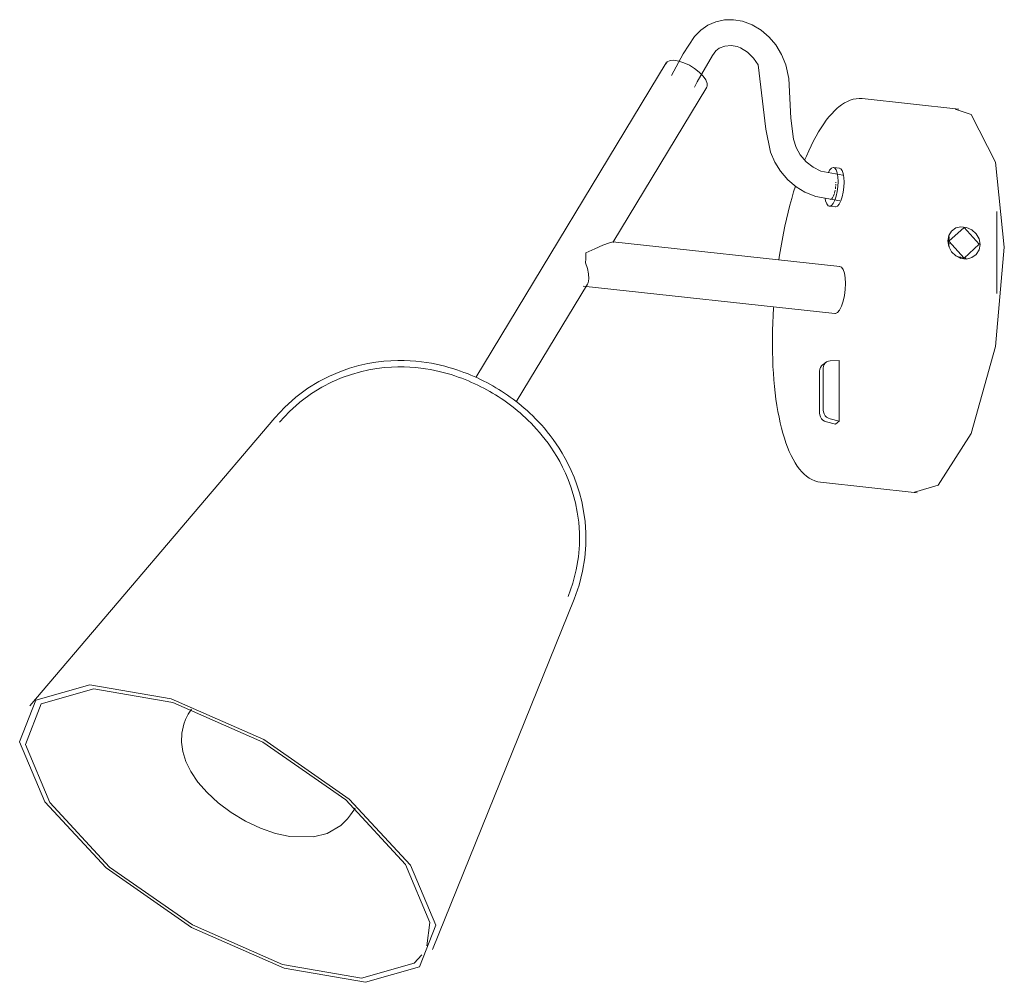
# Model space of a CAD drawing. Header units: millimetres. Extents: x -6709 to -5095, y -1383 to 6780.
# Tile 1 of 4: x -5996 to -5766, y -1383 to -1158. Entities that reach past the tile are written whole.
import ezdxf

# ---------------------------------------------------------------- set-up
doc = ezdxf.new("R2010")
doc.units = ezdxf.units.MM
doc.layers.add('Luminarias', color=7, linetype='Continuous', lineweight=20)

# ---------------------------------------------------------------- blocks, each defined once
blk = doc.blocks.new('28257 - 28257 STUDIO Black wall lamp-548396-00 Isometrico PDF')
at = {"layer": 'Luminarias', "color": 9, "lineweight": 9, "true_color": 0xc0c0c0}
for p, q in [((-5391.09, -1168.5), (-5435.5, -1241.87)), ((-5403.58, -1210.37), (-5381.68, -1174.2)), ((-5322.85, -1179.29), (-5345.39, -1176.84)), ((-5350.69, -1193.06), (-5352.1, -1192.91)), ((-5351.57, -1196.35), (-5351.57, -1196.46)), ((-5351.72, -1198.21), (-5351.87, -1198.85)), ((-5351.61, -1197.48), (-5351.67, -1197.88)), ((-5351.6, -1197.36), (-5351.61, -1197.42)), ((-5351.57, -1196.82), (-5351.58, -1197.11)), ((-5353.08, -1201.94), (-5351.67, -1202.1)), ((-5314.03, -1222.27), (-5314.03, -1203.18)), ((-5350.59, -1216.01), (-5403.58, -1210.26)), ((-5325.29, -1210.37), (-5325.1, -1211.53)), ((-5325.19, -1211.05), (-5325.11, -1210.56)), ((-5426.08, -1247.56), (-5409.45, -1220.09)), ((-5410.45, -1220.58), (-5351.78, -1226.95)), ((-5353.9, -1238.36), (-5354.75, -1239.05)), ((-5354.51, -1239.7), (-5354.51, -1249.48)), ((-5350.75, -1237.95), (-5352.86, -1237.99)), ((-5350.75, -1237.95), (-5350.75, -1252.05)), ((-5355.37, -1250.18), (-5355.37, -1240.4)), ((-5482.42, -1251.31), (-5539.55, -1318.49)), ((-5352.86, -1251.56), (-5350.75, -1252.05)), ((-5351.61, -1252.75), (-5353.72, -1252.25)), ((-5351.18, -1252.4), (-5351.61, -1252.75)), ((-5350.75, -1252.05), (-5351.18, -1252.4)), ((-5355.1, -1266.32), (-5332.56, -1268.76)), ((-5327.7, -1266.99), (-5333.23, -1268.64)), ((-5445.62, -1375.34), (-5412.59, -1293.57)), ((-5449.87, -1378.53), (-5448.08, -1376.55))]:
    blk.add_line(p, q, dxfattribs=at)
for points in [[(-5349.9, -1194.7, 0), (-5355.03, -1193.73, 0), (-5356.87, -1192.85, 0), (-5358.5, -1191.55, 0), (-5359.84, -1189.98, 0), (-5360.81, -1188.22, 0), (-5361.44, -1186.29, 0), (-5362.04, -1181.37, 0), (-5362.51, -1172.17, 0), (-5363.22, -1168.97, 0), (-5364.19, -1166.52, 0), (-5365.52, -1164.31, 0), (-5367.08, -1162.49, 0), (-5368.96, -1160.91, 0), (-5371.09, -1159.65, 0), (-5373.3, -1158.81, 0), (-5375.46, -1158.43, 0), (-5377.56, -1158.47, 0), (-5379.55, -1158.91, 0), (-5381.4, -1159.73, 0), (-5383.06, -1160.9, 0), (-5384.51, -1162.39, 0), (-5387.2, -1166.42, 0), (-5389.89, -1171.48, 0)], [(-5350.59, -1200.66, 0), (-5356.21, -1199.65, 0), (-5358.8, -1198.65, 0), (-5360.81, -1197.42, 0), (-5362.76, -1195.78, 0), (-5364.48, -1193.8, 0), (-5365.82, -1191.65, 0), (-5366.8, -1189.31, 0), (-5367.87, -1183.98, 0), (-5369.68, -1168.94, 0), (-5370.74, -1167.38, 0), (-5372.15, -1166.01, 0), (-5373.8, -1164.99, 0), (-5374.56, -1164.7, 0), (-5376, -1164.47, 0), (-5377.47, -1164.62, 0), (-5378.78, -1165.11, 0), (-5379.51, -1165.73, 0), (-5380.34, -1166.79, 0), (-5383.89, -1172.92, 0), (-5384.54, -1174.19, 0)], [(-5391.19, -1168.74, 0), (-5390.86, -1168.24, 0), (-5390.22, -1167.95, 0), (-5389.32, -1167.89, 0), (-5388.21, -1168.07, 0), (-5386.99, -1168.47, 0), (-5385.72, -1169.06, 0), (-5384.5, -1169.82, 0)], [(-5384.5, -1169.82, 0), (-5383.4, -1170.67, 0), (-5382.51, -1171.58, 0), (-5381.89, -1172.47, 0), (-5381.57, -1173.28, 0), (-5381.57, -1173.96, 0), (-5381.81, -1174.37, 0)], [(-5345.39, -1176.84, 0), (-5346.09, -1176.81, 0), (-5346.79, -1176.86, 0), (-5347.49, -1177, 0), (-5348.18, -1177.21, 0), (-5348.87, -1177.5, 0), (-5349.55, -1177.86, 0), (-5350.22, -1178.29, 0), (-5350.88, -1178.79, 0)], [(-5358.83, -1191.23, 0), (-5358.42, -1190.26, 0), (-5357.88, -1189.02, 0), (-5357.32, -1187.84, 0), (-5356.75, -1186.71, 0), (-5356.18, -1185.63, 0), (-5355.59, -1184.6, 0), (-5354.99, -1183.64, 0), (-5354.38, -1182.73, 0), (-5353.77, -1181.88, 0), (-5353.15, -1181.09, 0), (-5352.51, -1180.36, 0), (-5351.88, -1179.69, 0), (-5351.23, -1179.09, 0), (-5350.88, -1178.79, 0)], [(-5323.71, -1179.27, 0), (-5319.98, -1180.54, 0), (-5314.33, -1191.67, 0), (-5312.26, -1211.47, 0), (-5314.33, -1234.63, 0), (-5319.98, -1254.96, 0), (-5327.7, -1266.99, 0)], [(-5351.03, -1196.16, 0), (-5351.09, -1195.08, 0), (-5351.24, -1194.16, 0), (-5351.49, -1193.46, 0), (-5351.81, -1193.04, 0), (-5352.19, -1192.91, 0), (-5352.59, -1193.09, 0), (-5353, -1193.56, 0), (-5353.29, -1194.11, 0)], [(-5350.78, -1193.06, 0), (-5350.4, -1193.19, 0), (-5350.08, -1193.62, 0), (-5349.83, -1194.31, 0), (-5349.68, -1195.23, 0), (-5349.63, -1196.31, 0)], [(-5354.05, -1200.16, 0), (-5353.94, -1200.69, 0), (-5353.69, -1201.39, 0), (-5353.37, -1201.82, 0), (-5353, -1201.94, 0), (-5352.59, -1201.76, 0), (-5352.19, -1201.29, 0), (-5351.81, -1200.55, 0), (-5351.49, -1199.6, 0), (-5351.24, -1198.5, 0), (-5351.09, -1197.32, 0), (-5351.03, -1196.16, 0)], [(-5349.63, -1196.31, 0), (-5349.68, -1197.48, 0), (-5349.83, -1198.65, 0), (-5350.08, -1199.75, 0), (-5350.4, -1200.7, 0), (-5350.78, -1201.44, 0), (-5351.18, -1201.92, 0), (-5351.59, -1202.1, 0), (-5351.67, -1202.1, 0)], [(-5364.86, -1214.48, 0), (-5364.7, -1213.38, 0), (-5364.41, -1211.66, 0), (-5364.1, -1209.94, 0), (-5363.77, -1208.25, 0), (-5363.43, -1206.58, 0), (-5363.06, -1204.93, 0), (-5362.67, -1203.3, 0), (-5362.26, -1201.71, 0), (-5361.84, -1200.14, 0), (-5361.4, -1198.61, 0), (-5360.99, -1197.28, 0)], [(-5351.9, -1198.97, 0), (-5352.08, -1199.48, 0), (-5352.33, -1199.96, 0), (-5352.59, -1200.28, 0), (-5352.86, -1200.4, 0), (-5352.91, -1200.4, 0)], [(-5325.43, -1210.04, 0), (-5325.2, -1208.77, 0), (-5324.56, -1207.73, 0), (-5323.57, -1207.02, 0), (-5322.36, -1206.73, 0), (-5321.07, -1206.87, 0), (-5319.83, -1207.43, 0), (-5318.8, -1208.35, 0), (-5318.12, -1209.54, 0), (-5317.88, -1210.86, 0)], [(-5325.18, -1210.06, 0), (-5321.66, -1206.87, 0), (-5318.13, -1210.83, 0)], [(-5317.88, -1210.86, 0), (-5318.12, -1212.13, 0), (-5318.8, -1213.21, 0), (-5319.83, -1213.94, 0), (-5321.07, -1214.26, 0), (-5322.36, -1214.12, 0), (-5323.57, -1213.54, 0), (-5324.56, -1212.58, 0), (-5325.2, -1211.36, 0), (-5325.43, -1210.04, 0)], [(-5325.01, -1209.05, 0), (-5325.1, -1209.26, 0), (-5325.29, -1210.37, 0)], [(-5318.13, -1210.83, 0), (-5321.66, -1214.03, 0), (-5325.18, -1210.06, 0)], [(-5403.55, -1210.28, 0), (-5404.36, -1210.45, 0), (-5405.91, -1211.05, 0), (-5407.78, -1211.87, 0), (-5409.85, -1212.82, 0)], [(-5409.94, -1215.15, 0), (-5409.86, -1214.25, 0), (-5409.84, -1213.37, 0)], [(-5409.84, -1213.37, 0), (-5409.84, -1213.09, 0), (-5409.85, -1212.82, 0)], [(-5323.67, -1213.43, 0), (-5322.61, -1213.94, 0), (-5321.48, -1214.06, 0), (-5321.17, -1214.02, 0)], [(-5322.43, -1213.8, 0), (-5322.85, -1213.8, 0), (-5322.95, -1213.79, 0)], [(-5409.94, -1215.15, 0), (-5409.5, -1216.47, 0), (-5409.23, -1217.74, 0), (-5409.16, -1218.88, 0), (-5409.32, -1219.79, 0), (-5409.59, -1220.27, 0)], [(-5350.7, -1216.01, 0), (-5350.24, -1216.16, 0), (-5349.85, -1216.68, 0), (-5349.55, -1217.52, 0), (-5349.36, -1218.64, 0), (-5349.3, -1219.94, 0)], [(-5349.3, -1219.94, 0), (-5349.36, -1221.35, 0), (-5349.55, -1222.77, 0), (-5349.85, -1224.11, 0), (-5350.24, -1225.26, 0), (-5350.7, -1226.15, 0), (-5351.18, -1226.73, 0), (-5351.67, -1226.95, 0), (-5351.78, -1226.95, 0)], [(-5355.1, -1266.32, 0), (-5355.79, -1266.2, 0), (-5356.46, -1266, 0), (-5357.12, -1265.72, 0), (-5357.75, -1265.36, 0), (-5358.36, -1264.93, 0), (-5358.94, -1264.43, 0), (-5359.5, -1263.87, 0), (-5360.04, -1263.24, 0), (-5360.56, -1262.54, 0), (-5361.05, -1261.79, 0), (-5361.52, -1260.97, 0), (-5361.97, -1260.1, 0), (-5362.4, -1259.17, 0), (-5362.81, -1258.18, 0), (-5363.2, -1257.14, 0), (-5363.56, -1256.04, 0), (-5363.91, -1254.89, 0), (-5364.23, -1253.69, 0), (-5364.53, -1252.44, 0), (-5364.81, -1251.14, 0), (-5365.07, -1249.8, 0), (-5365.3, -1248.41, 0), (-5365.51, -1246.98, 0), (-5365.7, -1245.51, 0), (-5365.86, -1244.01, 0), (-5366, -1242.46, 0), (-5366.12, -1240.89, 0), (-5366.21, -1239.29, 0), (-5366.28, -1237.66, 0), (-5366.32, -1236, 0), (-5366.34, -1234.32, 0), (-5366.33, -1232.62, 0), (-5366.3, -1230.91, 0), (-5366.25, -1229.17, 0), (-5366.17, -1227.43, 0), (-5366.07, -1225.68, 0), (-5366.05, -1225.39, 0)], [(-5412.59, -1293.57, 0), (-5411.44, -1290.32, 0), (-5410.63, -1287.09, 0), (-5410.11, -1283.95, 0), (-5409.87, -1280.96, 0), (-5409.86, -1278.13, 0), (-5410.04, -1275.51, 0), (-5410.37, -1273.07, 0), (-5410.82, -1270.83, 0), (-5411.35, -1268.78, 0), (-5411.95, -1266.9, 0), (-5412.59, -1265.17, 0), (-5413.26, -1263.59, 0), (-5413.95, -1262.13, 0), (-5414.65, -1260.8, 0), (-5415.35, -1259.56, 0), (-5416.06, -1258.41, 0), (-5416.77, -1257.35, 0), (-5417.47, -1256.35, 0), (-5418.16, -1255.43, 0), (-5418.86, -1254.55, 0), (-5419.54, -1253.73, 0), (-5420.22, -1252.96, 0), (-5420.9, -1252.23, 0), (-5421.57, -1251.53, 0), (-5422.23, -1250.87, 0), (-5422.89, -1250.24, 0), (-5423.55, -1249.63, 0), (-5424.21, -1249.05, 0), (-5424.87, -1248.5, 0), (-5425.52, -1247.96, 0), (-5426.18, -1247.45, 0), (-5426.84, -1246.95, 0), (-5427.5, -1246.47, 0), (-5428.16, -1246, 0), (-5428.83, -1245.55, 0), (-5429.5, -1245.11, 0), (-5430.17, -1244.69, 0), (-5430.85, -1244.27, 0), (-5431.54, -1243.87, 0), (-5432.24, -1243.48, 0), (-5432.95, -1243.09, 0), (-5433.67, -1242.72, 0), (-5434.4, -1242.36, 0), (-5435.14, -1242.01, 0), (-5435.9, -1241.66, 0), (-5436.68, -1241.33, 0), (-5437.47, -1241, 0), (-5438.29, -1240.69, 0), (-5439.13, -1240.38, 0), (-5439.99, -1240.09, 0), (-5440.88, -1239.8, 0), (-5441.8, -1239.53, 0), (-5442.76, -1239.27, 0), (-5443.76, -1239.02, 0), (-5444.79, -1238.79, 0), (-5445.88, -1238.58, 0), (-5447.02, -1238.39, 0), (-5448.21, -1238.23, 0), (-5449.48, -1238.09, 0), (-5450.81, -1237.99, 0), (-5452.22, -1237.93, 0), (-5453.72, -1237.93, 0), (-5455.31, -1237.98, 0), (-5457.01, -1238.11, 0), (-5458.82, -1238.33, 0), (-5460.75, -1238.66, 0), (-5462.8, -1239.12, 0), (-5464.97, -1239.74, 0), (-5467.26, -1240.54, 0), (-5469.66, -1241.57, 0), (-5472.15, -1242.85, 0), (-5474.69, -1244.41, 0), (-5477.23, -1246.28, 0), (-5477.49, -1246.48, 0)], [(-5413.98, -1293.01, 0), (-5412.88, -1289.88, 0), (-5412.09, -1286.78, 0), (-5411.6, -1283.76, 0), (-5411.37, -1280.89, 0), (-5411.36, -1278.18, 0), (-5411.53, -1275.65, 0), (-5411.85, -1273.31, 0), (-5412.28, -1271.16, 0), (-5412.79, -1269.18, 0), (-5413.36, -1267.37, 0), (-5413.98, -1265.71, 0), (-5414.62, -1264.19, 0), (-5415.29, -1262.79, 0), (-5415.96, -1261.5, 0), (-5416.64, -1260.31, 0), (-5417.32, -1259.2, 0), (-5418, -1258.18, 0), (-5418.68, -1257.22, 0), (-5419.35, -1256.32, 0), (-5420.02, -1255.48, 0), (-5420.68, -1254.69, 0), (-5421.34, -1253.95, 0), (-5421.99, -1253.24, 0), (-5422.63, -1252.57, 0), (-5423.28, -1251.93, 0), (-5423.92, -1251.32, 0), (-5424.55, -1250.73, 0), (-5425.19, -1250.17, 0), (-5425.83, -1249.64, 0), (-5426.46, -1249.12, 0), (-5427.09, -1248.62, 0), (-5427.73, -1248.14, 0), (-5428.37, -1247.67, 0), (-5429.01, -1247.22, 0), (-5429.65, -1246.78, 0), (-5430.3, -1246.36, 0), (-5430.95, -1245.95, 0), (-5431.61, -1245.55, 0), (-5432.28, -1245.16, 0), (-5432.96, -1244.78, 0), (-5433.64, -1244.41, 0), (-5434.34, -1244.05, 0), (-5435.04, -1243.7, 0), (-5435.76, -1243.36, 0), (-5436.5, -1243.03, 0), (-5437.25, -1242.7, 0), (-5438.02, -1242.39, 0), (-5438.8, -1242.08, 0), (-5439.61, -1241.79, 0), (-5440.45, -1241.5, 0), (-5441.31, -1241.23, 0), (-5442.2, -1240.96, 0), (-5443.12, -1240.71, 0), (-5444.08, -1240.48, 0), (-5445.08, -1240.25, 0), (-5446.13, -1240.05, 0), (-5447.23, -1239.87, 0), (-5448.38, -1239.71, 0), (-5449.6, -1239.58, 0), (-5450.88, -1239.48, 0), (-5452.24, -1239.43, 0), (-5453.68, -1239.42, 0), (-5455.22, -1239.47, 0), (-5456.85, -1239.59, 0), (-5458.59, -1239.8, 0), (-5460.45, -1240.12, 0), (-5462.42, -1240.56, 0), (-5464.51, -1241.16, 0), (-5466.71, -1241.93, 0), (-5469.02, -1242.92, 0), (-5471.41, -1244.15, 0), (-5473.85, -1245.65, 0), (-5476.29, -1247.44, 0), (-5476.54, -1247.64, 0)], [(-5355.37, -1240.4, 0), (-5355.32, -1239.95, 0), (-5355.15, -1239.54, 0), (-5354.9, -1239.19, 0), (-5354.75, -1239.05, 0)], [(-5352.86, -1237.99, 0), (-5353.3, -1238.05, 0), (-5353.7, -1238.22, 0), (-5354.04, -1238.49, 0), (-5354.3, -1238.84, 0), (-5354.46, -1239.25, 0), (-5354.51, -1239.7, 0)], [(-5482.42, -1251.31, 0), (-5480.06, -1248.78, 0), (-5477.58, -1246.56, 0), (-5477.49, -1246.48, 0)], [(-5481.28, -1252.28, 0), (-5479.01, -1249.85, 0), (-5476.63, -1247.72, 0), (-5476.54, -1247.64, 0)], [(-5353.72, -1252.25, 0), (-5354.16, -1252.1, 0), (-5354.56, -1251.84, 0), (-5354.9, -1251.5, 0), (-5355.15, -1251.09, 0), (-5355.32, -1250.64, 0), (-5355.37, -1250.18, 0)], [(-5354.51, -1249.48, 0), (-5354.46, -1249.94, 0), (-5354.3, -1250.39, 0), (-5354.04, -1250.8, 0), (-5353.7, -1251.14, 0), (-5353.3, -1251.4, 0), (-5352.86, -1251.56, 0)], [(-5538.16, -1317.14, 0), (-5525.54, -1313.56, 0), (-5506.55, -1316.85, 0), (-5484.96, -1326.36, 0), (-5465.04, -1340.22, 0), (-5450.73, -1355.66, 0), (-5444.88, -1369.65, 0), (-5448.64, -1379.39, 0)], [(-5446.94, -1374.46, 0), (-5446.22, -1369.06, 0), (-5451.91, -1355.46, 0), (-5465.82, -1340.44, 0), (-5485.19, -1326.97, 0), (-5506.19, -1317.72, 0), (-5524.65, -1314.51, 0), (-5536.93, -1318, 0)], [(-5448.64, -1379.39, 0), (-5461.26, -1382.97, 0), (-5480.25, -1379.68, 0), (-5501.84, -1370.17, 0), (-5521.76, -1356.31, 0), (-5536.06, -1340.87, 0), (-5541.92, -1326.89, 0), (-5538.16, -1317.14, 0)], [(-5536.93, -1318, 0), (-5540.58, -1327.47, 0), (-5534.89, -1341.07, 0), (-5520.98, -1356.09, 0), (-5501.61, -1369.56, 0), (-5480.61, -1378.82, 0), (-5462.15, -1382.02, 0), (-5449.87, -1378.53, 0)], [(-5501.82, -1319.23, 0), (-5502.62, -1320.39, 0), (-5503.25, -1321.69, 0), (-5503.66, -1322.79, 0), (-5504.13, -1324.89, 0), (-5504.2, -1326.96, 0), (-5503.87, -1329.13, 0), (-5503.13, -1331.43, 0), (-5501.96, -1333.82, 0), (-5500.33, -1336.25, 0), (-5498.22, -1338.7, 0), (-5495.61, -1341.11, 0), (-5492.58, -1343.39, 0), (-5489.22, -1345.4, 0), (-5485.71, -1347.04, 0), (-5482.21, -1348.23, 0), (-5478.88, -1348.94, 0), (-5473.38, -1349.01, 0), (-5470.18, -1348.23, 0), (-5467.03, -1346.43, 0)], [(-5467.03, -1346.43, 0), (-5465.46, -1344.87, 0), (-5464.72, -1343.93, 0), (-5463.96, -1342.8, 0), (-5463.7, -1342.35, 0)]]:
    blk.add_polyline3d(points, dxfattribs=at)

msp = doc.modelspace()

# ---------------------------------------------------------------- block references
at = {"layer": 'Luminarias', "color": 9, "lineweight": 9, "true_color": 0xc0c0c0}
msp.add_blockref('28257 - 28257 STUDIO Black wall lamp-548396-00 Isometrico PDF', (-453.65, 0), dxfattribs=at)

doc.saveas('drawing.dxf')
